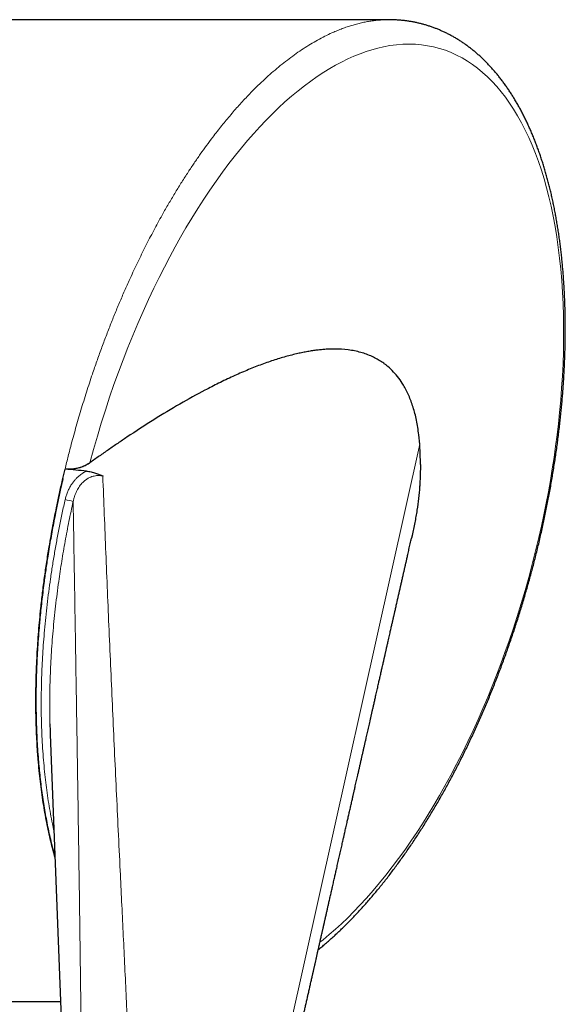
# Model space of a CAD drawing. Header units: millimetres. Extents: x 8 to 927, y 12 to 1100.
# Tile 5 of 33: x 547 to 575, y 511 to 562. Entities that reach past the tile are written whole.
import ezdxf

# ---------------------------------------------------------------- set-up
doc = ezdxf.new("R2010")
doc.units = ezdxf.units.MM

msp = doc.modelspace()

# ---------------------------------------------------------------- linework, layer by layer
at = {"color": 7, "linetype": 'Continuous', "lineweight": 30}
for p, q in [((566.264, 561.796), (532.894, 561.796)), ((563.472, 544.823), (563.337, 544.823)), ((567.878, 539.932), (567.825, 540.409)), ((567.878, 539.93), (567.825, 540.409)), ((567.825, 540.408), (567.825, 540.408)), ((567.904, 538.96), (567.879, 539.898)), ((567.906, 538.871), (567.899, 538.282)), ((567.905, 538.871), (567.904, 538.96)), ((567.908, 538.871), (567.906, 538.871)), ((567.918, 538.881), (567.918, 538.977)), ((549.481, 538.147), (549.594, 538.636)), ((549.481, 538.147), (549.594, 538.636)), ((549.481, 538.147), (549.481, 538.147)), ((548.112, 525.432), (548.121, 525.185)), ((548.83, 524.958), (549.914, 496.97)), ((532.894, 511.196), (549.363, 511.196))]:
    msp.add_line(p, q, dxfattribs=at)
at = {"color": 8, "linetype": 'Continuous', "lineweight": 0}
for p, q in [((557.76, 494.512), (567.878, 539.932)), ((567.881, 539.897), (567.881, 539.897))]:
    msp.add_line(p, q, dxfattribs=at)
at = {"color": 8, "linetype": 'Continuous', "lineweight": 0, "flags": 128}
msp.add_lwpolyline([(562.73, 514.261), (562.893, 514.389), (563.209, 514.651), (563.525, 514.926), (563.84, 515.214), (564.159, 515.518), (564.476, 515.836), (564.792, 516.165), (565.131, 516.533), (565.467, 516.916), (565.801, 517.312), (566.133, 517.721), (566.458, 518.138), (566.781, 518.568), (567.1, 519.01), (567.416, 519.465), (567.715, 519.91), (568.011, 520.366), (568.303, 520.833), (568.597, 521.317), (568.887, 521.813), (569.173, 522.318), (569.477, 522.874), (569.775, 523.442), (570.068, 524.02), (570.356, 524.609), (570.619, 525.166), (570.876, 525.733), (571.129, 526.307), (571.375, 526.889), (571.605, 527.452), (571.83, 528.022), (572.049, 528.598), (572.266, 529.19), (572.477, 529.788), (572.682, 530.392), (572.895, 531.05), (573.101, 531.713), (573.299, 532.382), (573.489, 533.055), (573.672, 533.738), (573.846, 534.424), (574.011, 535.113), (574.143, 535.7), (574.269, 536.288), (574.388, 536.877), (574.5, 537.466), (574.606, 538.056), (574.703, 538.646), (574.793, 539.23), (574.876, 539.814), (574.951, 540.397), (575.019, 540.977), (575.08, 541.556), (575.137, 542.187), (575.186, 542.815), (575.225, 543.438), (575.256, 544.071), (575.276, 544.699), (575.287, 545.322), (575.288, 545.938), (575.28, 546.546), (575.261, 547.147), (575.232, 547.754), (575.192, 548.352), (575.142, 548.941), (575.084, 549.506), (575.015, 550.06), (574.937, 550.604), (574.849, 551.141), (574.751, 551.667), (574.644, 552.18), (574.532, 552.662), (574.411, 553.131), (574.282, 553.589), (574.142, 554.043), (573.993, 554.483), (573.835, 554.91), (573.669, 555.323), (573.496, 555.721), (573.314, 556.105), (573.121, 556.481), (572.919, 556.842), (572.71, 557.186), (572.503, 557.5), (572.29, 557.8), (572.07, 558.084), (571.839, 558.358), (571.603, 558.616), (571.36, 558.858), (571.111, 559.084), (570.856, 559.293), (570.597, 559.487), (570.327, 559.667), (570.052, 559.83), (569.772, 559.976), (569.484, 560.107), (569.192, 560.22), (568.896, 560.316), (568.59, 560.396), (568.281, 560.458), (567.967, 560.502), (567.649, 560.529), (567.329, 560.538), (567.005, 560.53), (566.673, 560.504), (566.338, 560.46), (566, 560.398), (565.706, 560.33), (565.409, 560.249), (565.112, 560.155), (564.797, 560.042), (564.481, 559.914), (564.165, 559.772), (563.847, 559.616), (563.539, 559.452), (563.231, 559.276), (562.923, 559.086), (562.592, 558.869), (562.261, 558.636), (561.929, 558.39), (561.599, 558.129), (561.263, 557.85), (560.928, 557.556), (560.594, 557.249), (560.261, 556.927), (559.945, 556.607), (559.63, 556.275), (559.316, 555.931), (558.999, 555.569), (558.684, 555.195), (558.372, 554.808), (558.038, 554.38), (557.707, 553.937), (557.378, 553.481), (557.053, 553.013), (556.741, 552.546), (556.433, 552.067), (556.128, 551.576), (555.827, 551.075), (555.543, 550.586), (555.263, 550.087), (554.987, 549.578), (554.711, 549.052), (554.44, 548.516), (554.173, 547.971), (553.891, 547.373), (553.615, 546.766), (553.345, 546.149), (553.081, 545.523), (552.83, 544.902), (552.585, 544.273), (552.347, 543.637), (552.116, 542.994), (551.893, 542.344), (551.673, 541.679), (551.462, 541.008), (551.259, 540.331), (551.065, 539.649), (550.879, 538.964), (550.879, 538.964)], dxfattribs=at)
at = {"color": 8, "linetype": 'Continuous', "lineweight": 0}
msp.add_arc((545.9, 520.078), 17.387, 76.3161, 77.7145, dxfattribs=at)
for points, knots in [([(549.184, 536.799), (549.208, 536.916), (549.278, 537.255), (549.401, 537.816), (549.554, 538.481), (549.716, 539.145), (549.869, 539.742), (550.011, 540.275), (550.14, 540.743), (550.273, 541.21), (550.411, 541.677), (550.553, 542.144), (550.7, 542.611), (550.85, 543.076), (551.026, 543.605), (551.231, 544.197), (551.465, 544.85), (551.707, 545.497), (551.954, 546.133), (552.206, 546.757), (552.464, 547.371), (552.727, 547.977), (552.971, 548.517), (553.192, 548.994), (553.391, 549.409), (553.592, 549.82), (553.797, 550.228), (554.005, 550.633), (554.217, 551.035), (554.432, 551.43), (554.68, 551.877), (554.964, 552.371), (555.284, 552.909), (555.608, 553.434), (555.931, 553.935), (556.249, 554.413), (556.565, 554.87), (556.883, 555.314), (557.174, 555.704), (557.436, 556.044), (557.669, 556.338), (557.903, 556.624), (558.139, 556.905), (558.377, 557.181), (558.617, 557.45), (558.859, 557.712), (559.136, 558.004), (559.449, 558.32), (559.799, 558.657), (560.15, 558.977), (560.506, 559.285), (560.867, 559.58), (561.233, 559.86), (561.599, 560.122), (561.966, 560.367), (562.335, 560.594), (562.704, 560.803), (563.073, 560.993), (563.402, 561.145), (563.691, 561.266), (563.94, 561.361), (564.189, 561.447), (564.437, 561.524), (564.684, 561.592), (564.931, 561.65), (565.177, 561.699), (565.422, 561.738), (565.666, 561.767), (565.936, 561.788), (566.144, 561.798), (566.269, 561.795), (566.287, 561.794)], [0, 0, 0, 0, 0.0085579, 0.024861, 0.0411642, 0.057515, 0.0738658, 0.0855509, 0.0972361, 0.108938, 0.12064, 0.132542, 0.1444441, 0.1563633, 0.1682825, 0.1854424, 0.2026023, 0.2198118, 0.2370212, 0.2539854, 0.2709497, 0.2879596, 0.3049697, 0.3171255, 0.3292814, 0.3414534, 0.3536255, 0.3659908, 0.3783561, 0.390738, 0.4031199, 0.4209109, 0.4387019, 0.4565412, 0.4743806, 0.4911344, 0.5078881, 0.5246813, 0.5414744, 0.5534748, 0.5654752, 0.5774898, 0.5895045, 0.6016887, 0.613873, 0.6260721, 0.6382712, 0.6557492, 0.6732272, 0.690749, 0.7082707, 0.7263795, 0.7444882, 0.762646, 0.7808038, 0.7991428, 0.8174818, 0.8358727, 0.8542635, 0.866786, 0.8793095, 0.8918319, 0.9043925, 0.9169542, 0.9295148, 0.9421397, 0.9547645, 0.9674072, 0.9800499, 0.9971399, 1, 1, 1, 1]), ([(549.599, 537.066), (549.615, 537.13), (549.647, 537.257), (549.714, 537.445), (549.796, 537.627), (549.888, 537.793), (549.987, 537.939), (550.089, 538.069), (550.202, 538.19), (550.313, 538.289), (550.414, 538.368), (550.504, 538.429), (550.598, 538.485), (550.664, 538.517), (550.697, 538.533)], [0, 0, 0, 0, 0.103605, 0.207203, 0.313662, 0.420109, 0.506215, 0.592313, 0.680752, 0.76918, 0.82643, 0.883678, 0.94184, 1, 1, 1, 1]), ([(551.54, 538.283), (551.507, 538.289), (551.441, 538.301), (551.333, 538.308), (551.218, 538.303), (551.098, 538.285), (551, 538.258), (550.897, 538.221), (550.791, 538.17), (550.669, 538.092), (550.56, 538.004), (550.464, 537.908), (550.379, 537.807), (550.302, 537.699), (550.228, 537.577), (550.16, 537.44), (550.099, 537.287), (550.049, 537.131), (550.025, 537.024), (550.013, 536.971)], [0, 0, 0, 0, 0.045849, 0.091692, 0.145743, 0.199977, 0.254022, 0.281751, 0.345621, 0.409774, 0.473726, 0.532053, 0.590599, 0.649204, 0.707613, 0.780565, 0.853747, 0.926979, 1, 1, 1, 1]), ([(551.54, 538.283), (551.591, 536.962), (551.668, 534.981), (551.777, 532.329), (551.862, 530.32), (551.951, 528.29), (552.043, 526.237), (552.138, 524.177), (552.235, 522.109), (552.334, 520.031), (552.427, 518.116), (552.511, 516.365), (552.587, 514.78), (552.663, 513.188), (552.739, 511.585), (552.813, 509.973), (552.886, 508.348), (552.956, 506.713), (553.001, 505.61), (553.024, 505.059)], [0, 0, 0, 0, 0.122737, 0.184106, 0.245475, 0.308315, 0.371155, 0.433995, 0.496839, 0.559683, 0.622527, 0.669704, 0.716881, 0.764059, 0.811236, 0.858427, 0.905618, 0.95281, 1, 1, 1, 1]), ([(549.023, 519.983), (548.995, 520.11), (548.931, 520.404), (548.841, 520.88), (548.75, 521.41), (548.67, 521.948), (548.599, 522.495), (548.536, 523.059), (548.482, 523.645), (548.437, 524.252), (548.403, 524.869), (548.38, 525.479), (548.368, 526.081), (548.365, 526.673), (548.37, 527.272), (548.385, 527.878), (548.409, 528.491), (548.442, 529.107), (548.484, 529.723), (548.535, 530.352), (548.596, 530.997), (548.669, 531.657), (548.75, 532.32), (548.842, 532.988), (548.944, 533.662), (549.055, 534.34), (549.177, 535.021), (549.308, 535.703), (549.448, 536.385), (549.549, 536.839), (549.599, 537.066)], [0, 0, 0, 0, 0.026925, 0.062411, 0.098192, 0.133972, 0.16918, 0.204387, 0.241801, 0.279231, 0.316662, 0.354075, 0.388711, 0.42336, 0.458009, 0.492645, 0.527556, 0.562467, 0.596839, 0.631211, 0.667608, 0.704019, 0.740431, 0.776828, 0.813887, 0.850952, 0.88801, 0.925338, 0.962673, 1, 1, 1, 1]), ([(550.013, 536.971), (549.976, 536.801), (549.901, 536.46), (549.796, 535.948), (549.695, 535.435), (549.6, 534.92), (549.509, 534.404), (549.423, 533.887), (549.342, 533.37), (549.261, 532.812), (549.181, 532.215), (549.104, 531.579), (549.035, 530.944), (548.975, 530.31), (548.924, 529.678), (548.881, 529.052), (548.848, 528.433), (548.823, 527.81), (548.807, 527.18), (548.8, 526.545), (548.802, 525.99), (548.811, 525.65), (548.814, 525.518)], [0, 0, 0, 0, 0.0438578, 0.0877157, 0.1316517, 0.1755877, 0.2197645, 0.2639413, 0.3082007, 0.35246, 0.407139, 0.4618179, 0.5166586, 0.5714993, 0.62665, 0.681843, 0.7361765, 0.7905509, 0.8479858, 0.9054207, 0.9630524, 1, 1, 1, 1]), ([(550.481, 504.391), (550.476, 504.93), (550.466, 506.009), (550.449, 507.612), (550.431, 509.205), (550.409, 510.965), (550.385, 512.891), (550.357, 514.98), (550.327, 517.059), (550.297, 519.129), (550.266, 521.192), (550.229, 523.59), (550.185, 526.323), (550.132, 529.635), (550.074, 533.185), (550.033, 535.709), (550.013, 536.971)], [0, 0, 0, 0, 0.047689, 0.095379, 0.143069, 0.190759, 0.254359, 0.317959, 0.381559, 0.445138, 0.508717, 0.572295, 0.667666, 0.763037, 0.881518, 1, 1, 1, 1])]:
    msp.add_open_spline(points, degree=3, knots=knots, dxfattribs=at)
at = {"color": 7, "linetype": 'Continuous', "lineweight": 30}
for points, knots in [([(562.643, 513.875), (562.669, 513.896), (562.762, 513.971), (562.92, 514.104), (563.117, 514.272), (563.313, 514.445), (563.507, 514.622), (563.701, 514.803), (563.895, 514.988), (564.087, 515.177), (564.28, 515.37), (564.471, 515.568), (564.662, 515.77), (564.852, 515.976), (565.042, 516.187), (565.231, 516.4), (565.418, 516.618), (565.604, 516.839), (565.791, 517.065), (565.975, 517.294), (566.159, 517.525), (566.34, 517.76), (566.52, 517.998), (566.7, 518.24), (566.878, 518.485), (567.055, 518.733), (567.231, 518.985), (567.406, 519.24), (567.58, 519.499), (567.753, 519.761), (567.924, 520.026), (568.094, 520.293), (568.262, 520.564), (568.428, 520.837), (568.594, 521.113), (568.757, 521.391), (568.919, 521.673), (569.08, 521.957), (569.24, 522.244), (569.398, 522.533), (569.554, 522.826), (569.709, 523.122), (569.862, 523.419), (570.014, 523.719), (570.164, 524.02), (570.312, 524.325), (570.458, 524.631), (570.603, 524.938), (570.744, 525.247), (570.885, 525.557), (571.023, 525.869), (571.16, 526.184), (571.294, 526.5), (571.427, 526.818), (571.558, 527.137), (571.687, 527.458), (571.815, 527.782), (571.94, 528.106), (572.064, 528.432), (572.185, 528.759), (572.304, 529.087), (572.421, 529.416), (572.536, 529.746), (572.649, 530.077), (572.76, 530.409), (572.868, 530.742), (572.975, 531.076), (573.079, 531.411), (573.182, 531.748), (573.282, 532.086), (573.38, 532.424), (573.476, 532.762), (573.57, 533.1), (573.661, 533.439), (573.75, 533.778), (573.837, 534.117), (573.921, 534.456), (574.003, 534.794), (574.082, 535.132), (574.159, 535.471), (574.235, 535.81), (574.307, 536.149), (574.378, 536.488), (574.446, 536.827), (574.512, 537.166), (574.575, 537.505), (574.636, 537.843), (574.695, 538.181), (574.751, 538.519), (574.805, 538.856), (574.857, 539.192), (574.906, 539.529), (574.953, 539.864), (574.997, 540.199), (575.039, 540.533), (575.078, 540.866), (575.115, 541.199), (575.15, 541.531), (575.182, 541.861), (575.212, 542.189), (575.239, 542.517), (575.264, 542.843), (575.286, 543.168), (575.306, 543.492), (575.323, 543.814), (575.338, 544.135), (575.35, 544.454), (575.36, 544.772), (575.367, 545.088), (575.372, 545.403), (575.375, 545.717), (575.375, 546.029), (575.372, 546.34), (575.367, 546.649), (575.36, 546.957), (575.35, 547.262), (575.337, 547.564), (575.322, 547.865), (575.305, 548.164), (575.285, 548.462), (575.263, 548.759), (575.237, 549.053), (575.21, 549.346), (575.18, 549.637), (575.147, 549.925), (575.112, 550.211), (575.075, 550.495), (575.035, 550.775), (574.992, 551.053), (574.947, 551.327), (574.9, 551.598), (574.85, 551.867), (574.798, 552.134), (574.742, 552.399), (574.685, 552.662), (574.625, 552.922), (574.562, 553.178), (574.497, 553.432), (574.43, 553.682), (574.36, 553.93), (574.287, 554.176), (574.212, 554.418), (574.134, 554.657), (574.054, 554.893), (573.971, 555.127), (573.886, 555.357), (573.798, 555.585), (573.707, 555.809), (573.614, 556.03), (573.518, 556.247), (573.42, 556.461), (573.32, 556.671), (573.217, 556.878), (573.111, 557.081), (573.004, 557.281), (572.893, 557.477), (572.78, 557.669), (572.665, 557.857), (572.547, 558.042), (572.428, 558.222), (572.305, 558.398), (572.181, 558.57), (572.054, 558.739), (571.925, 558.903), (571.793, 559.063), (571.66, 559.218), (571.524, 559.369), (571.387, 559.516), (571.248, 559.658), (571.106, 559.796), (570.963, 559.929), (570.817, 560.058), (570.67, 560.182), (570.521, 560.303), (570.369, 560.418), (570.217, 560.529), (570.063, 560.634), (569.908, 560.735), (569.75, 560.832), (569.591, 560.925), (569.43, 561.013), (569.267, 561.096), (569.102, 561.175), (568.936, 561.249), (568.769, 561.319), (568.601, 561.384), (568.431, 561.444), (568.261, 561.499), (568.089, 561.549), (567.918, 561.595), (567.745, 561.636), (567.571, 561.672), (567.394, 561.704), (567.216, 561.731), (567.037, 561.754), (566.857, 561.772), (566.675, 561.785), (566.493, 561.793), (566.356, 561.796), (566.279, 561.796), (566.264, 561.795)], [0, 0, 0, 0, 0.002214, 0.007796, 0.013301, 0.018804, 0.024306, 0.029808, 0.03531, 0.040814, 0.04632, 0.05183, 0.057344, 0.062863, 0.06839, 0.073926, 0.07938, 0.084902, 0.09042, 0.095924, 0.10141, 0.106869, 0.112295, 0.117766, 0.123216, 0.128661, 0.134103, 0.139542, 0.14498, 0.150421, 0.155852, 0.161269, 0.166675, 0.172072, 0.17746, 0.18284, 0.188215, 0.193586, 0.198954, 0.20432, 0.209686, 0.215053, 0.220425, 0.22573, 0.231069, 0.236405, 0.241728, 0.24703, 0.252302, 0.257536, 0.262807, 0.26806, 0.273304, 0.27854, 0.28377, 0.288994, 0.294215, 0.299442, 0.30465, 0.309843, 0.315023, 0.320191, 0.325348, 0.330497, 0.335638, 0.340774, 0.345905, 0.351034, 0.356162, 0.36129, 0.366421, 0.371497, 0.376581, 0.381668, 0.386747, 0.391811, 0.396852, 0.401862, 0.406875, 0.411896, 0.416908, 0.421912, 0.426911, 0.431905, 0.436896, 0.441885, 0.446866, 0.451838, 0.456803, 0.461763, 0.466719, 0.471672, 0.47663, 0.481566, 0.486506, 0.491445, 0.496382, 0.501311, 0.506232, 0.511136, 0.51602, 0.520929, 0.525827, 0.530717, 0.5356, 0.540477, 0.54535, 0.55022, 0.555089, 0.559958, 0.564829, 0.569703, 0.574581, 0.579465, 0.58436, 0.589229, 0.594077, 0.598939, 0.603815, 0.608701, 0.613597, 0.6185, 0.623408, 0.628319, 0.633232, 0.638144, 0.643054, 0.647958, 0.652856, 0.657747, 0.662594, 0.667485, 0.672395, 0.677318, 0.682252, 0.687192, 0.692134, 0.697001, 0.701947, 0.706894, 0.711842, 0.716794, 0.721749, 0.726711, 0.73168, 0.736662, 0.74166, 0.746661, 0.751664, 0.75667, 0.761678, 0.766689, 0.771704, 0.776721, 0.781742, 0.786765, 0.791791, 0.79682, 0.801851, 0.806875, 0.811863, 0.816904, 0.821932, 0.826948, 0.831954, 0.836948, 0.841933, 0.846909, 0.851877, 0.856838, 0.861793, 0.866743, 0.871689, 0.876634, 0.881599, 0.886461, 0.891335, 0.896219, 0.90111, 0.906005, 0.910903, 0.915801, 0.920696, 0.925587, 0.93047, 0.935345, 0.940209, 0.94506, 0.949896, 0.954711, 0.959489, 0.964377, 0.969265, 0.974156, 0.979053, 0.983958, 0.988875, 0.993807, 0.998756, 1, 1, 1, 1]), ([(567.828, 540.413), (567.79, 540.664), (567.716, 541.165), (567.538, 541.839), (567.313, 542.447), (567.061, 542.938), (566.796, 543.334), (566.529, 543.653), (566.301, 543.869), (566.128, 544.01), (566.018, 544.092), (565.906, 544.17), (565.79, 544.243), (565.671, 544.313), (565.548, 544.378), (565.275, 544.509), (564.83, 544.67), (564.183, 544.797), (563.654, 544.829), (563.268, 544.823), (563.044, 544.812), (562.815, 544.794), (562.581, 544.769), (562.342, 544.736), (562.097, 544.696), (561.846, 544.648), (561.471, 544.568), (560.966, 544.44), (560.32, 544.242), (559.651, 544.006), (558.959, 543.731), (558.242, 543.416), (557.521, 543.073), (556.612, 542.609), (555.505, 541.996), (554.166, 541.193), (553.248, 540.591), (552.784, 540.286)], [0, 0, 0, 0, 0.0291, 0.058122, 0.087451, 0.11746, 0.140523, 0.164293, 0.188891, 0.197381, 0.205981, 0.214696, 0.223528, 0.232481, 0.241559, 0.250764, 0.292359, 0.336038, 0.382, 0.396006, 0.410229, 0.424673, 0.439342, 0.454239, 0.469367, 0.48473, 0.500331, 0.537866, 0.576276, 0.615595, 0.655853, 0.69708, 0.739303, 0.778973, 0.850903, 0.924548, 1, 1, 1, 1]), ([(567.828, 540.413), (567.79, 540.664), (567.716, 541.165), (567.538, 541.839), (567.313, 542.447), (567.061, 542.938), (566.796, 543.334), (566.529, 543.653), (566.301, 543.869), (566.128, 544.01), (566.018, 544.092), (565.906, 544.17), (565.79, 544.243), (565.671, 544.313), (565.548, 544.378), (565.275, 544.509), (564.83, 544.67), (564.183, 544.797), (563.654, 544.829), (563.268, 544.823), (563.044, 544.812), (562.815, 544.794), (562.581, 544.769), (562.342, 544.736), (562.097, 544.696), (561.846, 544.648), (561.471, 544.568), (560.966, 544.44), (560.32, 544.242), (559.651, 544.006), (558.959, 543.731), (558.242, 543.416), (557.521, 543.073), (556.612, 542.609), (555.505, 541.996), (554.166, 541.193), (553.248, 540.591), (552.784, 540.286)], [0, 0, 0, 0, 0.0291, 0.058122, 0.087451, 0.11746, 0.140523, 0.164293, 0.188891, 0.197381, 0.205981, 0.214696, 0.223528, 0.232481, 0.241559, 0.250764, 0.292359, 0.336038, 0.382, 0.396006, 0.410229, 0.424673, 0.439342, 0.454239, 0.469367, 0.48473, 0.500331, 0.537866, 0.576276, 0.615595, 0.655853, 0.69708, 0.739303, 0.778973, 0.850903, 0.924548, 1, 1, 1, 1]), ([(552.784, 540.286), (552.626, 540.18), (552.311, 539.968), (551.835, 539.641), (551.358, 539.307), (551.038, 539.078), (550.879, 538.964)], [0, 0, 0, 0, 0.249916, 0.499866, 0.749917, 1, 1, 1, 1]), ([(552.784, 540.286), (552.626, 540.18), (552.311, 539.968), (551.835, 539.641), (551.358, 539.307), (551.038, 539.078), (550.879, 538.964)], [0, 0, 0, 0, 0.249916, 0.499866, 0.749917, 1, 1, 1, 1]), ([(550.879, 538.964), (550.848, 538.943), (550.787, 538.901), (550.682, 538.843), (550.568, 538.789), (550.455, 538.745), (550.35, 538.711), (550.254, 538.686), (550.154, 538.664), (550.056, 538.648), (549.962, 538.637), (549.872, 538.63), (549.781, 538.627), (549.688, 538.629), (549.625, 538.633), (549.594, 538.636)], [0, 0, 0, 0, 0.099905, 0.200502, 0.303488, 0.407417, 0.478065, 0.54911, 0.621524, 0.694473, 0.753787, 0.813461, 0.874352, 0.935702, 1, 1, 1, 1]), ([(550.879, 538.964), (550.848, 538.943), (550.785, 538.9), (550.68, 538.842), (550.565, 538.788), (550.444, 538.741), (550.317, 538.701), (550.186, 538.67), (550.057, 538.647), (549.931, 538.634), (549.81, 538.627), (549.697, 538.628), (549.625, 538.633), (549.594, 538.636)], [0, 0, 0, 0, 0.101718, 0.203838, 0.305872, 0.407471, 0.5031, 0.598963, 0.694496, 0.774843, 0.855406, 0.935693, 1, 1, 1, 1]), ([(550.697, 538.533), (550.513, 538.551), (550.145, 538.585), (549.778, 538.619), (549.594, 538.636)], [0, 0, 0, 0, 0.499996, 1, 1, 1, 1]), ([(550.697, 538.533), (550.738, 538.528), (550.819, 538.519), (550.939, 538.497), (551.056, 538.469), (551.166, 538.438), (551.266, 538.403), (551.359, 538.367), (551.448, 538.328), (551.508, 538.3), (551.538, 538.284), (551.54, 538.283)], [0, 0, 0, 0, 0.129981, 0.259975, 0.393459, 0.526959, 0.642353, 0.757759, 0.874485, 0.991222, 1, 1, 1, 1]), ([(549.481, 538.147), (549.448, 538.002), (549.365, 537.638), (549.238, 537.054), (549.117, 536.468), (549.016, 535.954), (548.933, 535.513), (548.853, 535.071), (548.803, 534.777), (548.778, 534.629)], [0, 0, 0, 0, 0.12459, 0.311755, 0.499049, 0.624204, 0.749359, 0.87468, 1, 1, 1, 1]), ([(549.184, 536.799), (549.231, 537.024), (549.326, 537.474), (549.429, 537.923), (549.481, 538.147)], [0, 0, 0, 0, 0.499812, 1, 1, 1, 1]), ([(567.899, 538.282), (567.891, 538.095), (567.874, 537.716), (567.815, 537.124), (567.746, 536.617), (567.677, 536.199), (567.619, 535.877), (567.553, 535.548), (567.499, 535.293), (567.465, 535.147), (567.457, 535.112)], [0, 0, 0, 0, 0.181922, 0.36833, 0.56054, 0.659219, 0.75979, 0.862384, 0.967124, 1, 1, 1, 1]), ([(567.873, 537.8), (567.872, 537.772), (567.86, 537.553), (567.814, 537.124), (567.746, 536.617), (567.677, 536.199), (567.619, 535.877), (567.553, 535.548), (567.505, 535.319), (567.477, 535.2), (567.475, 535.191)], [0, 0, 0, 0, 0.032118, 0.259615, 0.494195, 0.614626, 0.737365, 0.862574, 0.990402, 1, 1, 1, 1]), ([(548.778, 534.629), (548.809, 534.81), (548.87, 535.172), (548.969, 535.714), (549.073, 536.257), (549.147, 536.618), (549.184, 536.799)], [0, 0, 0, 0, 0.24969, 0.499504, 0.74969, 1, 1, 1, 1]), ([(557.551, 491.174), (557.553, 491.184), (557.559, 491.215), (557.57, 491.264), (557.583, 491.32), (557.592, 491.363), (557.599, 491.395), (557.605, 491.419), (557.61, 491.446), (557.617, 491.477), (557.626, 491.514), (557.635, 491.557), (557.661, 491.673), (557.688, 491.795), (557.715, 491.921), (557.728, 491.978), (557.739, 492.029), (557.749, 492.072), (557.756, 492.106), (557.763, 492.137), (557.77, 492.169), (557.779, 492.208), (557.789, 492.253), (557.801, 492.306), (557.813, 492.364), (557.827, 492.425), (557.84, 492.485), (557.852, 492.539), (557.862, 492.583), (557.87, 492.617), (557.876, 492.646), (557.882, 492.675), (557.889, 492.706), (557.898, 492.745), (557.908, 492.79), (557.919, 492.842), (557.932, 492.899), (557.947, 492.968), (557.964, 493.046), (557.983, 493.129), (557.999, 493.201), (558.012, 493.261), (558.022, 493.306), (558.03, 493.341), (558.036, 493.369), (558.042, 493.394), (558.048, 493.422), (558.056, 493.459), (558.067, 493.506), (558.08, 493.566), (558.095, 493.633), (558.112, 493.709), (558.129, 493.786), (558.146, 493.863), (558.163, 493.939), (558.181, 494.021), (558.2, 494.107), (558.218, 494.186), (558.233, 494.254), (558.245, 494.309), (558.256, 494.36), (558.267, 494.409), (558.278, 494.457), (558.293, 494.526), (558.314, 494.618), (558.335, 494.713), (558.352, 494.792), (558.366, 494.854), (558.38, 494.914), (558.392, 494.971), (558.404, 495.022), (558.414, 495.068), (558.424, 495.112), (558.434, 495.159), (558.446, 495.214), (558.46, 495.275), (558.474, 495.339), (558.489, 495.404), (558.502, 495.465), (558.516, 495.528), (558.531, 495.594), (558.546, 495.664), (558.561, 495.731), (558.578, 495.804), (558.596, 495.885), (558.616, 495.974), (558.636, 496.067), (558.658, 496.164), (558.681, 496.268), (558.705, 496.375), (558.726, 496.469), (558.744, 496.549), (558.758, 496.613), (558.772, 496.676), (558.785, 496.734), (558.796, 496.784), (558.805, 496.823), (558.812, 496.856), (558.819, 496.887), (558.827, 496.92), (558.836, 496.962), (558.848, 497.013), (558.861, 497.075), (558.876, 497.142), (558.892, 497.212), (558.908, 497.284), (558.924, 497.355), (558.94, 497.428), (558.957, 497.501), (558.973, 497.576), (558.99, 497.652), (559.007, 497.724), (559.021, 497.79), (559.034, 497.847), (559.044, 497.893), (559.052, 497.929), (559.059, 497.961), (559.067, 497.994), (559.075, 498.032), (559.085, 498.074), (559.095, 498.121), (559.11, 498.188), (559.13, 498.278), (559.156, 498.392), (559.179, 498.495), (559.199, 498.584), (559.215, 498.657), (559.231, 498.727), (559.244, 498.787), (559.255, 498.835), (559.263, 498.873), (559.27, 498.904), (559.276, 498.93), (559.282, 498.955), (559.289, 498.985), (559.297, 499.022), (559.307, 499.067), (559.321, 499.132), (559.34, 499.213), (559.363, 499.317), (559.387, 499.424), (559.411, 499.533), (559.433, 499.632), (559.454, 499.721), (559.472, 499.803), (559.488, 499.874), (559.502, 499.936), (559.514, 499.991), (559.525, 500.04), (559.535, 500.086), (559.545, 500.129), (559.555, 500.173), (559.565, 500.22), (559.577, 500.274), (559.591, 500.334), (559.616, 500.443), (559.651, 500.602), (559.698, 500.81), (559.736, 500.98), (559.765, 501.108), (559.783, 501.19), (559.8, 501.264), (559.814, 501.33), (559.827, 501.388), (559.839, 501.438), (559.849, 501.485), (559.86, 501.535), (559.873, 501.59), (559.886, 501.651), (559.902, 501.718), (559.917, 501.789), (559.934, 501.863), (559.951, 501.94), (559.97, 502.023), (559.99, 502.111), (560.009, 502.194), (560.025, 502.267), (560.039, 502.329), (560.051, 502.385), (560.063, 502.437), (560.076, 502.496), (560.092, 502.565), (560.11, 502.647), (560.129, 502.732), (560.149, 502.819), (560.168, 502.903), (560.186, 502.985), (560.204, 503.063), (560.22, 503.137), (560.236, 503.206), (560.251, 503.275), (560.267, 503.346), (560.284, 503.422), (560.303, 503.502), (560.321, 503.585), (560.34, 503.67), (560.359, 503.755), (560.379, 503.841), (560.398, 503.928), (560.418, 504.015), (560.437, 504.097), (560.454, 504.174), (560.47, 504.244), (560.486, 504.317), (560.503, 504.395), (560.523, 504.484), (560.545, 504.578), (560.567, 504.676), (560.59, 504.779), (560.614, 504.886), (560.639, 504.998), (560.663, 505.105), (560.685, 505.202), (560.704, 505.286), (560.721, 505.363), (560.737, 505.433), (560.752, 505.5), (560.767, 505.564), (560.78, 505.625), (560.793, 505.683), (560.807, 505.741), (560.821, 505.805), (560.838, 505.88), (560.857, 505.966), (560.878, 506.06), (560.899, 506.153), (560.92, 506.245), (560.94, 506.335), (560.961, 506.426), (560.981, 506.515), (560.999, 506.596), (561.015, 506.668), (561.03, 506.732), (561.044, 506.794), (561.058, 506.857), (561.073, 506.924), (561.089, 506.996), (561.107, 507.073), (561.126, 507.157), (561.146, 507.248), (561.168, 507.343), (561.19, 507.44), (561.212, 507.538), (561.235, 507.642), (561.259, 507.748), (561.283, 507.855), (561.305, 507.954), (561.326, 508.045), (561.345, 508.129), (561.362, 508.203), (561.377, 508.27), (561.39, 508.33), (561.403, 508.385), (561.414, 508.436), (561.425, 508.483), (561.436, 508.534), (561.45, 508.593), (561.466, 508.664), (561.484, 508.745), (561.502, 508.824), (561.519, 508.899), (561.535, 508.97), (561.551, 509.044), (561.569, 509.123), (561.587, 509.204), (561.604, 509.278), (561.618, 509.341), (561.63, 509.394), (561.641, 509.44), (561.65, 509.482), (561.659, 509.52), (561.669, 509.563), (561.681, 509.617), (561.696, 509.684), (561.713, 509.758), (561.73, 509.837), (561.767, 509.998), (561.811, 510.195), (561.863, 510.423), (561.903, 510.603), (561.946, 510.793), (561.992, 510.997), (562.042, 511.218), (562.083, 511.398), (562.115, 511.539), (562.138, 511.64), (562.162, 511.75), (562.188, 511.863), (562.213, 511.973), (562.238, 512.084), (562.263, 512.195), (562.288, 512.305), (562.311, 512.406), (562.332, 512.498), (562.348, 512.573), (562.362, 512.632), (562.372, 512.677), (562.381, 512.719), (562.391, 512.76), (562.401, 512.806), (562.413, 512.859), (562.427, 512.921), (562.443, 512.989), (562.459, 513.062), (562.476, 513.138), (562.499, 513.241), (562.529, 513.371), (562.559, 513.504), (562.584, 513.614), (562.602, 513.696), (562.62, 513.774), (562.636, 513.845), (562.651, 513.909), (562.664, 513.967), (562.675, 514.018), (562.685, 514.062), (562.695, 514.104), (562.704, 514.147), (562.715, 514.195), (562.728, 514.249), (562.741, 514.31), (562.758, 514.384), (562.778, 514.473), (562.802, 514.577), (562.826, 514.686), (562.849, 514.785), (562.867, 514.867), (562.881, 514.929), (562.894, 514.985), (562.905, 515.034), (562.915, 515.077), (562.923, 515.113), (562.93, 515.145), (562.937, 515.177), (562.946, 515.217), (562.958, 515.267), (562.972, 515.328), (562.987, 515.397), (563.004, 515.472), (563.03, 515.586), (563.064, 515.736), (563.105, 515.916), (563.144, 516.092), (563.187, 516.282), (563.235, 516.492), (563.287, 516.721), (563.339, 516.95), (563.383, 517.147), (563.42, 517.309), (563.449, 517.439), (563.477, 517.561), (563.503, 517.677), (563.529, 517.789), (563.554, 517.902), (563.581, 518.022), (563.61, 518.15), (563.641, 518.285), (563.684, 518.473), (563.738, 518.715), (563.793, 518.955), (563.836, 519.145), (563.866, 519.28), (563.896, 519.41), (563.922, 519.524), (563.944, 519.623), (563.963, 519.707), (563.981, 519.787), (564.001, 519.876), (564.024, 519.978), (564.052, 520.098), (564.08, 520.224), (564.11, 520.356), (564.147, 520.52), (564.191, 520.716), (564.244, 520.946), (564.287, 521.139), (564.322, 521.294), (564.348, 521.409), (564.374, 521.522), (564.399, 521.63), (564.421, 521.727), (564.44, 521.812), (564.457, 521.887), (564.473, 521.96), (564.491, 522.036), (564.51, 522.12), (564.531, 522.213), (564.556, 522.325), (564.585, 522.454), (564.617, 522.595), (564.648, 522.731), (564.682, 522.882), (564.72, 523.047), (564.761, 523.228), (564.802, 523.411), (564.844, 523.595), (564.884, 523.774), (564.924, 523.946), (564.961, 524.113), (565, 524.283), (565.039, 524.453), (565.077, 524.621), (565.113, 524.781), (565.147, 524.93), (565.179, 525.072), (565.211, 525.212), (565.243, 525.355), (565.277, 525.504), (565.312, 525.658), (565.347, 525.815), (565.383, 525.974), (565.419, 526.132), (565.45, 526.266), (565.475, 526.377), (565.495, 526.467), (565.516, 526.56), (565.539, 526.658), (565.562, 526.763), (565.588, 526.874), (565.615, 526.995), (565.645, 527.125), (565.675, 527.259), (565.704, 527.389), (565.733, 527.513), (565.76, 527.632), (565.785, 527.746), (565.81, 527.854), (565.835, 527.965), (565.861, 528.077), (565.886, 528.191), (565.91, 528.296), (565.933, 528.396), (565.956, 528.497), (565.979, 528.601), (566.003, 528.705), (566.025, 528.803), (566.043, 528.88), (566.056, 528.939), (566.066, 528.983), (566.077, 529.032), (566.09, 529.086), (566.104, 529.148), (566.12, 529.218), (566.137, 529.297), (566.157, 529.383), (566.178, 529.477), (566.201, 529.575), (566.223, 529.675), (566.249, 529.79), (566.279, 529.92), (566.311, 530.063), (566.341, 530.196), (566.369, 530.32), (566.395, 530.433), (566.42, 530.54), (566.442, 530.64), (566.463, 530.731), (566.481, 530.811), (566.496, 530.878), (566.51, 530.937), (566.522, 530.993), (566.536, 531.052), (566.55, 531.117), (566.567, 531.188), (566.585, 531.268), (566.605, 531.358), (566.628, 531.458), (566.652, 531.565), (566.678, 531.68), (566.764, 532.06), (566.849, 532.434), (566.933, 532.802), (566.956, 532.902), (566.979, 533.003), (567.001, 533.102), (567.023, 533.198), (567.043, 533.288), (567.062, 533.37), (567.079, 533.444), (567.094, 533.511), (567.107, 533.57), (567.118, 533.618), (567.128, 533.659), (567.137, 533.699), (567.148, 533.748), (567.16, 533.804), (567.175, 533.869), (567.193, 533.946), (567.213, 534.035), (567.236, 534.137), (567.262, 534.25), (567.29, 534.373), (567.32, 534.506), (567.352, 534.647), (567.385, 534.795), (567.421, 534.95), (567.445, 535.056), (567.457, 535.111), (567.457, 535.112)], [0, 0, 0, 0, 0.000636, 0.002026, 0.003259, 0.004334, 0.004877, 0.005368, 0.005918, 0.006607, 0.007436, 0.008404, 0.009435, 0.015068, 0.016484, 0.017767, 0.01888, 0.019823, 0.020595, 0.021159, 0.021868, 0.02273, 0.023745, 0.024854, 0.026227, 0.027583, 0.028922, 0.030221, 0.031113, 0.031872, 0.032498, 0.033038, 0.033742, 0.034596, 0.035599, 0.036751, 0.038051, 0.039374, 0.04135, 0.0432, 0.044924, 0.04615, 0.047168, 0.04794, 0.048473, 0.049, 0.049618, 0.050325, 0.051468, 0.052789, 0.054287, 0.055963, 0.057823, 0.059412, 0.061114, 0.062929, 0.064857, 0.066844, 0.068203, 0.069413, 0.07051, 0.071593, 0.072667, 0.073732, 0.076218, 0.078781, 0.08013, 0.081507, 0.082891, 0.084163, 0.085306, 0.086319, 0.087231, 0.088267, 0.089473, 0.090849, 0.092357, 0.093806, 0.09517, 0.096448, 0.098065, 0.099589, 0.101094, 0.102579, 0.104511, 0.106496, 0.108548, 0.110734, 0.11306, 0.115504, 0.117924, 0.119391, 0.120838, 0.122267, 0.123606, 0.124776, 0.125578, 0.126277, 0.126935, 0.127683, 0.128525, 0.129749, 0.131129, 0.132664, 0.134257, 0.135859, 0.137469, 0.139087, 0.140713, 0.142426, 0.144148, 0.145823, 0.147302, 0.148575, 0.149643, 0.150395, 0.151047, 0.151786, 0.15263, 0.153578, 0.154631, 0.155789, 0.158119, 0.160684, 0.163483, 0.165077, 0.166737, 0.168385, 0.169821, 0.170793, 0.171629, 0.172327, 0.17289, 0.173394, 0.174065, 0.174901, 0.175904, 0.177057, 0.179295, 0.181413, 0.184084, 0.186534, 0.188762, 0.190767, 0.19259, 0.194271, 0.195597, 0.196818, 0.197937, 0.198951, 0.199924, 0.200838, 0.201903, 0.203117, 0.204483, 0.205979, 0.210552, 0.215244, 0.220053, 0.222082, 0.223933, 0.225603, 0.227091, 0.228397, 0.229521, 0.230487, 0.231622, 0.232894, 0.234304, 0.235857, 0.237602, 0.239192, 0.24092, 0.242788, 0.244795, 0.246828, 0.248307, 0.24968, 0.250947, 0.252108, 0.253205, 0.254933, 0.256786, 0.258763, 0.260743, 0.262661, 0.264518, 0.266304, 0.267979, 0.269536, 0.271014, 0.272618, 0.274378, 0.276181, 0.278099, 0.280024, 0.281943, 0.283857, 0.28588, 0.287885, 0.289767, 0.291501, 0.293086, 0.294561, 0.296417, 0.298436, 0.300587, 0.302823, 0.305145, 0.307566, 0.310114, 0.312792, 0.314861, 0.316763, 0.318498, 0.320065, 0.32159, 0.323037, 0.324419, 0.325736, 0.327005, 0.328371, 0.330148, 0.332107, 0.334237, 0.336523, 0.338464, 0.340506, 0.342646, 0.3447, 0.346553, 0.348179, 0.349611, 0.350976, 0.352403, 0.353919, 0.355523, 0.357282, 0.3592, 0.361277, 0.363465, 0.365693, 0.367924, 0.370158, 0.372768, 0.375204, 0.37746, 0.379536, 0.381433, 0.383165, 0.384627, 0.385987, 0.387245, 0.3884, 0.389453, 0.390479, 0.391881, 0.393502, 0.395343, 0.397405, 0.398904, 0.400502, 0.4022, 0.403997, 0.405893, 0.407739, 0.409051, 0.410241, 0.41131, 0.412258, 0.413084, 0.413887, 0.415249, 0.416772, 0.418458, 0.420301, 0.422181, 0.429476, 0.433729, 0.437831, 0.441774, 0.446746, 0.451792, 0.456956, 0.459076, 0.461401, 0.463937, 0.466586, 0.469113, 0.471507, 0.474206, 0.476714, 0.479029, 0.481134, 0.483025, 0.484148, 0.485179, 0.486119, 0.486999, 0.488032, 0.489258, 0.490658, 0.492245, 0.493945, 0.495675, 0.497436, 0.500982, 0.504646, 0.50656, 0.50848, 0.510267, 0.511898, 0.513372, 0.51469, 0.515851, 0.516856, 0.517731, 0.518697, 0.519803, 0.521048, 0.522433, 0.523947, 0.526164, 0.528529, 0.531043, 0.533705, 0.535262, 0.536691, 0.53797, 0.539099, 0.540077, 0.540892, 0.541573, 0.542281, 0.543065, 0.544319, 0.545729, 0.547297, 0.549021, 0.550898, 0.55514, 0.559268, 0.563283, 0.567216, 0.572351, 0.577665, 0.58298, 0.588076, 0.591168, 0.594146, 0.596959, 0.599605, 0.602092, 0.604651, 0.607394, 0.610319, 0.613428, 0.616695, 0.623279, 0.630057, 0.633195, 0.636348, 0.639337, 0.642129, 0.644184, 0.646118, 0.64793, 0.649655, 0.652236, 0.654983, 0.657896, 0.660933, 0.664001, 0.669178, 0.674444, 0.679853, 0.682456, 0.685092, 0.687746, 0.690244, 0.692537, 0.694407, 0.696114, 0.697697, 0.699398, 0.701354, 0.703489, 0.705802, 0.709102, 0.712336, 0.715472, 0.718509, 0.722685, 0.726834, 0.731022, 0.73525, 0.739535, 0.743292, 0.747124, 0.751029, 0.755001, 0.758884, 0.762608, 0.765974, 0.769199, 0.772361, 0.775642, 0.779052, 0.782589, 0.786242, 0.789897, 0.79353, 0.797139, 0.799155, 0.801172, 0.803299, 0.805566, 0.807973, 0.810521, 0.813208, 0.816356, 0.819463, 0.822445, 0.825304, 0.828038, 0.830649, 0.833135, 0.835497, 0.838291, 0.840888, 0.843294, 0.845572, 0.847744, 0.85031, 0.85271, 0.854944, 0.857012, 0.858029, 0.859008, 0.860098, 0.861354, 0.862778, 0.864368, 0.866183, 0.868175, 0.870345, 0.872661, 0.874954, 0.877195, 0.880614, 0.883907, 0.887074, 0.889795, 0.892415, 0.894906, 0.8972, 0.899296, 0.901194, 0.902662, 0.903984, 0.905213, 0.906561, 0.908053, 0.909688, 0.911467, 0.913589, 0.915884, 0.918352, 0.920994, 0.923807, 0.944535, 0.94685, 0.949164, 0.951475, 0.953784, 0.956025, 0.958091, 0.959982, 0.961689, 0.963222, 0.964582, 0.965769, 0.966515, 0.967433, 0.968543, 0.969844, 0.971337, 0.97302, 0.975133, 0.977487, 0.98008, 0.982913, 0.985986, 0.9893, 0.992644, 0.996201, 0.999972, 1, 1, 1, 1]), ([(548.778, 534.629), (548.753, 534.473), (548.688, 534.081), (548.594, 533.455), (548.508, 532.829), (548.44, 532.282), (548.385, 531.813), (548.335, 531.345), (548.305, 531.034), (548.29, 530.879)], [0, 0, 0, 0, 0.124493, 0.31158, 0.498828, 0.624022, 0.749215, 0.874608, 1, 1, 1, 1]), ([(548.29, 530.879), (548.309, 531.077), (548.341, 531.405), (548.391, 531.865), (548.437, 532.257), (548.486, 532.65), (548.538, 533.045), (548.593, 533.44), (548.652, 533.836), (548.713, 534.232), (548.756, 534.497), (548.778, 534.629)], [0, 0, 0, 0, 0.1599343, 0.2646533, 0.3693724, 0.4742073, 0.5790422, 0.6842242, 0.7894063, 0.8947031, 1, 1, 1, 1]), ([(548.121, 525.199), (548.115, 525.354), (548.103, 525.69), (548.093, 526.215), (548.09, 526.772), (548.095, 527.333), (548.107, 527.897), (548.127, 528.471), (548.155, 529.06), (548.192, 529.663), (548.236, 530.269), (548.272, 530.676), (548.29, 530.879)], [0, 0, 0, 0, 0.085774, 0.185395, 0.285698, 0.386002, 0.48497, 0.583937, 0.687934, 0.791968, 0.896002, 1, 1, 1, 1]), ([(548.29, 530.879), (548.278, 530.743), (548.248, 530.412), (548.207, 529.888), (548.169, 529.308), (548.139, 528.731), (548.116, 528.157), (548.1, 527.587), (548.092, 527.022), (548.092, 526.465), (548.099, 525.907), (548.114, 525.345), (548.138, 524.781), (548.169, 524.224), (548.197, 523.859), (548.211, 523.676)], [0, 0, 0, 0, 0.054091, 0.13177, 0.209474, 0.287178, 0.364856, 0.443058, 0.521259, 0.598444, 0.675629, 0.756707, 0.837815, 0.918922, 1, 1, 1, 1]), ([(548.211, 523.676), (548.201, 523.803), (548.178, 524.103), (548.148, 524.586), (548.129, 524.963), (548.122, 525.164), (548.121, 525.185)], [0, 0, 0, 0, 0.255773, 0.60769, 0.959724, 1, 1, 1, 1]), ([(548.814, 525.518), (548.815, 525.443), (548.819, 525.255), (548.827, 525.07), (548.831, 524.958)], [0, 0, 0, 0, 0.396406, 1, 1, 1, 1]), ([(548.211, 523.676), (548.225, 523.522), (548.251, 523.215), (548.299, 522.756), (548.353, 522.299), (548.414, 521.845), (548.481, 521.397), (548.554, 520.956), (548.633, 520.521), (548.719, 520.093), (548.812, 519.67), (548.911, 519.254), (548.999, 518.911), (549.055, 518.71), (549.075, 518.641)], [0, 0, 0, 0, 0.084071, 0.168143, 0.25473, 0.341329, 0.427917, 0.514938, 0.601972, 0.688994, 0.777355, 0.865729, 0.95409, 1, 1, 1, 1]), ([(549.075, 518.639), (549.041, 518.76), (548.966, 519.031), (548.858, 519.468), (548.749, 519.947), (548.649, 520.436), (548.557, 520.933), (548.471, 521.448), (548.393, 521.982), (548.323, 522.537), (548.261, 523.1), (548.228, 523.484), (548.211, 523.676)], [0, 0, 0, 0, 0.080089, 0.180106, 0.280873, 0.38164, 0.480952, 0.580264, 0.685177, 0.790132, 0.895088, 1, 1, 1, 1])]:
    msp.add_open_spline(points, degree=3, knots=knots, dxfattribs=at)

doc.saveas('drawing.dxf')
